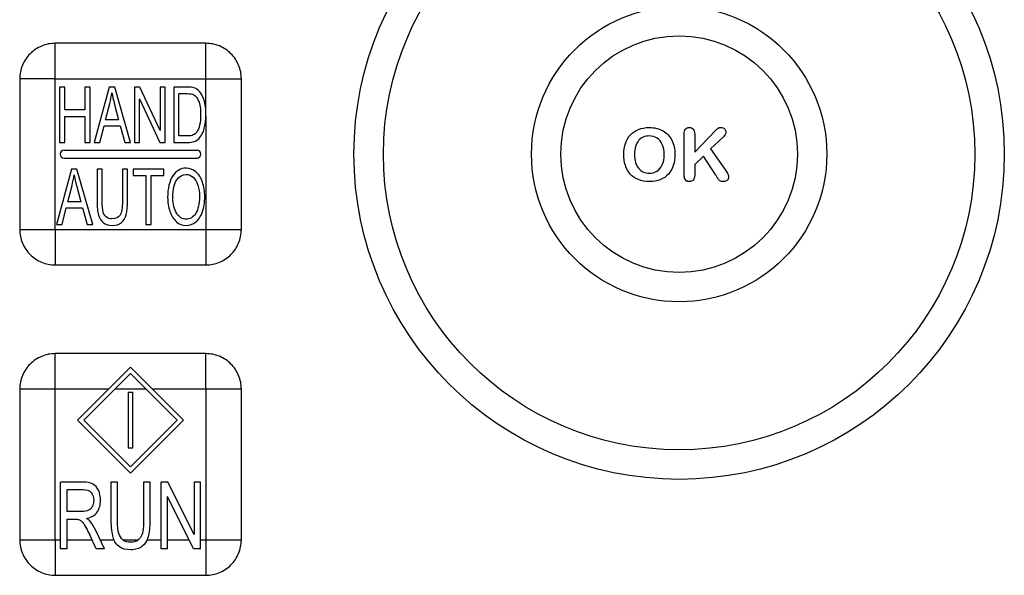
# Model space of a CAD drawing. Header units: millimetres. Extents: x 0 to 1400, y 0 to 1300.
# Tile 37 of 78: x 524 to 569, y 759 to 785. Entities that reach past the tile are written whole.
import ezdxf

# ---------------------------------------------------------------- set-up
doc = ezdxf.new("R2010")
doc.units = ezdxf.units.MM
doc.header["$LTSCALE"] = 84.740741
doc.layers.add('00_COMPONENTS', color=7, linetype='CONTINUOUS')

msp = doc.modelspace()

# ---------------------------------------------------------------- linework, layer by layer
at = {"layer": '00_COMPONENTS', "color": 9, "linetype": 'CONTINUOUS'}
for p, q in [((525.747, 775.083), (525.747, 783.483)), ((525.747, 781.883), (534.147, 781.883)), ((532.547, 780.36), (532.547, 781.883)), ((532.547, 780.178), (532.547, 773.482)), ((524.146, 775.083), (532.547, 775.083)), ((525.747, 761.083), (525.747, 769.483)), ((528.155, 767.883), (525.747, 767.883)), ((529.855, 767.883), (528.438, 767.883)), ((534.147, 767.883), (530.138, 767.883)), ((532.547, 767.883), (532.547, 759.482)), ((524.146, 761.083), (525.994, 761.083)), ((526.292, 761.083), (527.412, 761.083)), ((527.785, 761.083), (528.392, 761.083)), ((528.811, 761.083), (529.489, 761.083)), ((529.9, 761.083), (530.526, 761.083)), ((530.812, 761.083), (531.793, 761.083)), ((532.299, 761.083), (532.547, 761.083))]:
    msp.add_line(p, q, dxfattribs=at)
at = {"layer": '00_COMPONENTS', "color": 7, "linetype": 'CONTINUOUS'}
for p, q in [((532.547, 783.483), (525.747, 783.483)), ((524.147, 781.883), (524.147, 775.083)), ((534.147, 775.083), (534.147, 781.883)), ((525.947, 781.508), (525.947, 779.008)), ((526.178, 781.508), (525.947, 781.508)), ((526.178, 780.481), (526.178, 781.508)), ((527.088, 781.508), (527.088, 780.481)), ((527.319, 781.508), (527.088, 781.508)), ((527.319, 779.008), (527.319, 781.508)), ((528.185, 781.508), (527.513, 779.008)), ((528.434, 781.508), (528.185, 781.508)), ((529.151, 779.008), (528.434, 781.508)), ((529.333, 781.508), (529.333, 779.008)), ((529.571, 781.508), (529.333, 781.508)), ((530.49, 779.545), (529.571, 781.508)), ((530.49, 781.508), (530.49, 779.545)), ((530.712, 781.508), (530.49, 781.508)), ((530.712, 779.008), (530.712, 781.508)), ((531.101, 781.508), (531.101, 779.008)), ((531.704, 781.508), (531.101, 781.508)), ((529.555, 779.008), (529.555, 780.972)), ((529.555, 780.972), (530.474, 779.008)), ((531.333, 779.303), (531.333, 781.213)), ((531.333, 781.213), (531.7, 781.213)), ((528.018, 780.035), (528.21, 780.768)), ((528.428, 780.727), (528.611, 780.035)), ((527.088, 780.481), (526.178, 780.481)), ((526.178, 779.008), (526.178, 780.186)), ((526.178, 780.186), (527.088, 780.186)), ((527.088, 780.186), (527.088, 779.008)), ((527.759, 779.008), (527.951, 779.765)), ((527.951, 779.765), (528.683, 779.765)), ((528.611, 780.035), (528.018, 780.035)), ((528.683, 779.765), (528.887, 779.008)), ((531.706, 779.303), (531.333, 779.303)), ((554.12, 777.639), (554.12, 779.393)), ((554.598, 778.566), (555.537, 779.545)), ((554.598, 779.393), (554.598, 778.566)), ((555.9, 779.268), (555.319, 778.717)), ((525.947, 779.008), (526.178, 779.008)), ((527.088, 779.008), (527.319, 779.008)), ((527.513, 779.008), (527.759, 779.008)), ((528.887, 779.008), (529.151, 779.008)), ((529.333, 779.008), (529.555, 779.008)), ((530.474, 779.008), (530.712, 779.008)), ((531.101, 779.008), (531.733, 779.008)), ((555.319, 778.717), (555.989, 777.758)), ((526.147, 778.658), (532.147, 778.658)), ((526.147, 778.308), (532.147, 778.308)), ((554.989, 778.397), (554.598, 778.022)), ((555.554, 777.528), (554.989, 778.397)), ((554.598, 778.022), (554.598, 777.534)), ((526.482, 777.808), (525.81, 775.308)), ((526.731, 777.808), (526.482, 777.808)), ((527.448, 775.308), (526.731, 777.808)), ((527.636, 777.808), (527.636, 776.364)), ((527.868, 777.808), (527.636, 777.808)), ((527.868, 776.365), (527.868, 777.808)), ((528.781, 777.808), (528.781, 776.365)), ((529.013, 777.808), (528.781, 777.808)), ((529.013, 776.364), (529.013, 777.808)), ((529.267, 777.808), (529.267, 777.513)), ((530.654, 777.808), (529.267, 777.808)), ((529.267, 777.513), (529.843, 777.513)), ((529.843, 777.513), (529.843, 775.308)), ((530.075, 775.308), (530.075, 777.513)), ((530.075, 777.513), (530.654, 777.513)), ((530.654, 777.513), (530.654, 777.808)), ((526.315, 776.335), (526.507, 777.068)), ((526.725, 777.027), (526.908, 776.335)), ((526.056, 775.308), (526.248, 776.065)), ((526.248, 776.065), (526.98, 776.065)), ((526.908, 776.335), (526.315, 776.335)), ((526.98, 776.065), (527.184, 775.308)), ((525.81, 775.308), (526.056, 775.308)), ((527.184, 775.308), (527.448, 775.308)), ((529.843, 775.308), (530.075, 775.308)), ((525.747, 773.483), (532.547, 773.483)), ((532.547, 769.483), (525.747, 769.483)), ((526.755, 766.483), (529.147, 768.874)), ((529.147, 768.592), (527.038, 766.483)), ((529.147, 768.874), (531.538, 766.483)), ((531.255, 766.483), (529.147, 768.592)), ((524.147, 767.883), (524.147, 761.083)), ((529.047, 767.733), (529.047, 765.233)), ((529.247, 767.733), (529.047, 767.733)), ((529.247, 765.233), (529.247, 767.733)), ((534.147, 761.083), (534.147, 767.883)), ((526.755, 766.483), (529.147, 764.092)), ((529.147, 764.374), (527.038, 766.483)), ((531.255, 766.483), (529.147, 764.374)), ((529.147, 764.092), (531.538, 766.483)), ((529.047, 765.233), (529.247, 765.233)), ((525.994, 760.683), (525.994, 763.683)), ((526.992, 763.683), (525.994, 763.683)), ((528.264, 763.683), (528.264, 761.95)), ((528.562, 763.683), (528.264, 763.683)), ((528.562, 761.952), (528.562, 763.683)), ((529.736, 763.683), (529.736, 761.952)), ((530.034, 763.683), (529.736, 763.683)), ((530.034, 761.95), (530.034, 763.683)), ((530.526, 760.683), (530.526, 763.683)), ((530.832, 763.683), (530.526, 763.683)), ((532.014, 761.328), (530.832, 763.683)), ((532.014, 763.683), (532.014, 761.328)), ((532.299, 763.683), (532.014, 763.683)), ((532.299, 760.683), (532.299, 763.683)), ((526.292, 762.359), (526.292, 763.351)), ((526.292, 763.351), (527.004, 763.351)), ((530.812, 760.683), (530.812, 763.04)), ((531.994, 760.683), (530.812, 763.04)), ((526.932, 762.359), (526.292, 762.359)), ((526.292, 760.683), (526.292, 762.015)), ((526.292, 762.015), (526.637, 762.015)), ((527.977, 760.683), (527.586, 761.499)), ((527.603, 760.683), (527.305, 761.307)), ((526.292, 760.683), (525.994, 760.683)), ((527.977, 760.683), (527.603, 760.683)), ((530.812, 760.683), (530.526, 760.683)), ((532.299, 760.683), (531.994, 760.683)), ((525.747, 759.483), (532.547, 759.483))]:
    msp.add_line(p, q, dxfattribs=at)
for radius in [14.671, 13.339, 6.661, 5.339]:
    msp.add_circle((553.897, 778.483), radius, dxfattribs=at)
for centre, radius, start, end in [((529.626, 780.273), 2.922, 0.8367, 1.6986), ((529.235, 780.271), 3.313, 358.3974, 0.0167), ((529.516, 780.272), 3.032, 359.9974, 0.8368), ((555.743, 779.517), 0.161, 117.0621, 124.9562), ((526.147, 778.483), 0.175, 90, 270), ((532.147, 778.483), 0.175, 270, 90), ((555.035, 777.54), 0.913, 183.3315, 184.6159), ((562.207, 781.406), 7.701, 210.2415, 211.1706), ((561.633, 781.061), 7.031, 211.1838, 211.3899), ((554.357, 777.488), 0.244, 236.1568, 241.0868)]:
    msp.add_arc(centre, radius, start, end, dxfattribs=at)
for points, knots in [([(525.747, 783.483), (525.539, 783.483), (525.118, 783.399), (524.586, 783.044), (524.23, 782.512), (524.147, 782.091), (524.147, 781.883)], [0, 0, 0, 0, 0.250027, 0.499994, 0.749971, 1, 1, 1, 1]), ([(534.147, 781.883), (534.147, 782.091), (534.063, 782.512), (533.707, 783.044), (533.175, 783.4), (532.755, 783.483), (532.547, 783.483)], [0, 0, 0, 0, 0.250027, 0.499994, 0.749971, 1, 1, 1, 1]), ([(524.147, 775.083), (524.147, 774.875), (524.23, 774.454), (524.586, 773.922), (525.118, 773.566), (525.539, 773.483), (525.747, 773.483)], [0, 0, 0, 0, 0.250027, 0.499994, 0.749971, 1, 1, 1, 1]), ([(532.547, 773.483), (532.755, 773.483), (533.175, 773.566), (533.707, 773.922), (534.063, 774.454), (534.146, 774.875), (534.147, 775.083)], [0, 0, 0, 0, 0.250027, 0.499994, 0.749971, 1, 1, 1, 1]), ([(525.747, 769.483), (525.539, 769.483), (525.118, 769.399), (524.586, 769.044), (524.23, 768.512), (524.147, 768.091), (524.147, 767.883)], [0, 0, 0, 0, 0.250027, 0.499994, 0.749971, 1, 1, 1, 1]), ([(534.147, 767.883), (534.147, 768.091), (534.063, 768.512), (533.707, 769.044), (533.175, 769.4), (532.755, 769.483), (532.547, 769.483)], [0, 0, 0, 0, 0.250027, 0.499994, 0.749971, 1, 1, 1, 1]), ([(524.147, 761.083), (524.147, 760.875), (524.23, 760.454), (524.586, 759.922), (525.118, 759.566), (525.539, 759.483), (525.747, 759.483)], [0, 0, 0, 0, 0.250027, 0.499994, 0.749971, 1, 1, 1, 1]), ([(528.811, 761.083), (528.808, 761.085), (528.716, 761.152), (528.652, 761.252), (528.616, 761.375)], [0, 0, 0, 0, 0.031888, 1, 1, 1, 1]), ([(532.547, 759.483), (532.755, 759.483), (533.175, 759.566), (533.707, 759.922), (534.063, 760.454), (534.146, 760.875), (534.147, 761.083)], [0, 0, 0, 0, 0.250027, 0.499994, 0.749971, 1, 1, 1, 1])]:
    msp.add_open_spline(points, degree=3, knots=knots, dxfattribs=at)
at = {"layer": '00_COMPONENTS', "color": 9, "linetype": 'CONTINUOUS'}
for points in [[(532.547, 781.883), (532.56, 781.895), (532.542, 781.939), (532.548, 781.99), (532.546, 782.044), (532.547, 782.116), (532.547, 782.205), (532.547, 782.347), (532.547, 782.524), (532.547, 782.734), (532.547, 782.907), (532.547, 783.044), (532.547, 783.145), (532.547, 783.243), (532.546, 783.323), (532.547, 783.384), (532.546, 783.424), (532.549, 783.458), (532.545, 783.473), (532.549, 783.483), (532.547, 783.483)], [(525.747, 781.883), (525.734, 781.896), (525.69, 781.878), (525.64, 781.884), (525.585, 781.883), (525.514, 781.883), (525.424, 781.883), (525.282, 781.883), (525.106, 781.883), (524.896, 781.883), (524.722, 781.883), (524.586, 781.883), (524.485, 781.883), (524.387, 781.883), (524.307, 781.883), (524.245, 781.883), (524.205, 781.882), (524.171, 781.885), (524.157, 781.881), (524.147, 781.885), (524.147, 781.883)], [(525.747, 775.083), (525.734, 775.071), (525.751, 775.027), (525.745, 774.976), (525.747, 774.921), (525.746, 774.85), (525.747, 774.761), (525.747, 774.618), (525.747, 774.442), (525.747, 774.232), (525.747, 774.059), (525.747, 773.922), (525.747, 773.821), (525.747, 773.723), (525.747, 773.643), (525.746, 773.582), (525.748, 773.541), (525.744, 773.507), (525.749, 773.493), (525.745, 773.483), (525.747, 773.483)], [(532.547, 775.083), (532.559, 775.07), (532.603, 775.088), (532.654, 775.082), (532.708, 775.083), (532.78, 775.083), (532.869, 775.083), (533.011, 775.083), (533.188, 775.083), (533.398, 775.083), (533.571, 775.083), (533.708, 775.083), (533.808, 775.083), (533.907, 775.083), (533.986, 775.083), (534.048, 775.083), (534.088, 775.084), (534.122, 775.081), (534.136, 775.085), (534.147, 775.081), (534.147, 775.083)], [(532.547, 767.883), (532.56, 767.895), (532.542, 767.939), (532.548, 767.99), (532.546, 768.044), (532.547, 768.116), (532.547, 768.205), (532.547, 768.347), (532.547, 768.524), (532.547, 768.734), (532.547, 768.907), (532.547, 769.044), (532.547, 769.145), (532.547, 769.243), (532.546, 769.323), (532.547, 769.384), (532.546, 769.424), (532.549, 769.458), (532.545, 769.473), (532.549, 769.483), (532.547, 769.483)], [(525.747, 767.883), (525.734, 767.896), (525.69, 767.878), (525.64, 767.884), (525.585, 767.883), (525.514, 767.883), (525.424, 767.883), (525.282, 767.883), (525.106, 767.883), (524.896, 767.883), (524.722, 767.883), (524.586, 767.883), (524.485, 767.883), (524.387, 767.883), (524.307, 767.883), (524.245, 767.883), (524.205, 767.882), (524.171, 767.885), (524.157, 767.881), (524.147, 767.885), (524.147, 767.883)], [(525.747, 761.083), (525.734, 761.071), (525.751, 761.027), (525.745, 760.976), (525.747, 760.921), (525.746, 760.85), (525.747, 760.761), (525.747, 760.618), (525.747, 760.442), (525.747, 760.232), (525.747, 760.059), (525.747, 759.922), (525.747, 759.821), (525.747, 759.723), (525.747, 759.643), (525.746, 759.582), (525.748, 759.541), (525.744, 759.507), (525.749, 759.493), (525.745, 759.483), (525.747, 759.483)], [(532.547, 761.083), (532.559, 761.07), (532.603, 761.088), (532.654, 761.082), (532.708, 761.083), (532.78, 761.083), (532.869, 761.083), (533.011, 761.083), (533.188, 761.083), (533.398, 761.083), (533.571, 761.083), (533.708, 761.083), (533.808, 761.083), (533.907, 761.083), (533.986, 761.083), (534.048, 761.083), (534.088, 761.084), (534.122, 761.081), (534.136, 761.085), (534.147, 761.081), (534.147, 761.083)]]:
    msp.add_open_spline(points, degree=3, knots=[0, 0, 0, 0, 0.033791, 0.067165, 0.100827, 0.134443, 0.201498, 0.268311, 0.401091, 0.532512, 0.662128, 0.726004, 0.788993, 0.850701, 0.910285, 0.93867, 0.965269, 0.988176, 0.996476, 1, 1, 1, 1], dxfattribs=at)
at = {"layer": '00_COMPONENTS', "color": 7, "linetype": 'CONTINUOUS'}
for points in [[(532.016, 781.472), (531.944, 781.496), (531.84, 781.508), (531.704, 781.508)], [(532.272, 781.292), (532.201, 781.378), (532.116, 781.438), (532.016, 781.472)], [(528.21, 780.768), (528.251, 780.925), (528.282, 781.085), (528.304, 781.245)], [(528.304, 781.245), (528.331, 781.109), (528.373, 780.937), (528.428, 780.727)], [(531.7, 781.213), (531.838, 781.213), (531.938, 781.196), (532, 781.162)], [(532, 781.162), (532.086, 781.114), (532.159, 781.019), (532.218, 780.879)], [(532.479, 780.865), (532.433, 781.039), (532.364, 781.181), (532.272, 781.292)], [(532.218, 780.879), (532.278, 780.739), (532.309, 780.538), (532.309, 780.277)], [(532.547, 780.36), (532.541, 780.546), (532.518, 780.715), (532.479, 780.865)], [(532.309, 780.277), (532.309, 780.087), (532.294, 779.927), (532.263, 779.794)], [(532.501, 779.767), (532.527, 779.889), (532.542, 780.025), (532.547, 780.178)], [(532.263, 779.794), (532.232, 779.661), (532.19, 779.557), (532.135, 779.479)], [(532.382, 779.402), (532.43, 779.497), (532.47, 779.62), (532.501, 779.767)], [(551.7, 779.355), (551.799, 779.461), (551.92, 779.541), (552.061, 779.598)], [(552.061, 779.598), (552.203, 779.654), (552.364, 779.683), (552.544, 779.683)], [(552.544, 779.683), (552.789, 779.683), (552.998, 779.633), (553.174, 779.533)], [(554.12, 779.393), (554.12, 779.49), (554.141, 779.562), (554.183, 779.611)], [(554.183, 779.611), (554.225, 779.659), (554.283, 779.683), (554.357, 779.683)], [(554.357, 779.683), (554.428, 779.683), (554.486, 779.659), (554.531, 779.611)], [(554.531, 779.611), (554.576, 779.562), (554.598, 779.49), (554.598, 779.393)], [(555.537, 779.545), (555.582, 779.591), (555.619, 779.627), (555.651, 779.649)], [(555.67, 779.661), (555.699, 779.675), (555.735, 779.683), (555.778, 779.683)], [(555.778, 779.683), (555.846, 779.683), (555.902, 779.662), (555.944, 779.622)], [(555.944, 779.622), (555.986, 779.582), (556.008, 779.533), (556.008, 779.475)], [(531.977, 779.349), (531.912, 779.318), (531.821, 779.303), (531.706, 779.303)], [(532.135, 779.479), (532.096, 779.422), (532.043, 779.38), (531.977, 779.349)], [(532.013, 779.05), (532.094, 779.078), (532.165, 779.12), (532.222, 779.175)], [(532.222, 779.175), (532.279, 779.23), (532.333, 779.306), (532.382, 779.402)], [(551.474, 778.968), (551.525, 779.12), (551.601, 779.248), (551.7, 779.355)], [(552.279, 779.248), (552.198, 779.213), (552.127, 779.16), (552.07, 779.092)], [(552.544, 779.303), (552.448, 779.303), (552.359, 779.284), (552.279, 779.248)], [(552.9, 779.205), (552.797, 779.269), (552.678, 779.303), (552.544, 779.303)], [(553.139, 778.918), (553.084, 779.044), (553.003, 779.14), (552.9, 779.205)], [(553.174, 779.533), (553.349, 779.433), (553.483, 779.293), (553.573, 779.11)], [(556.008, 779.475), (556.008, 779.404), (555.971, 779.335), (555.9, 779.268)], [(531.733, 779.008), (531.838, 779.008), (531.932, 779.022), (532.013, 779.05)], [(551.397, 778.469), (551.397, 778.65), (551.422, 778.817), (551.474, 778.968)], [(551.931, 778.828), (551.897, 778.722), (551.881, 778.601), (551.881, 778.469)], [(552.07, 779.092), (552.012, 779.023), (551.965, 778.934), (551.931, 778.828)], [(553.224, 778.469), (553.224, 778.641), (553.195, 778.791), (553.139, 778.918)], [(553.573, 779.11), (553.663, 778.926), (553.708, 778.712), (553.708, 778.466)], [(551.47, 777.975), (551.421, 778.126), (551.397, 778.292), (551.397, 778.469)], [(551.881, 778.469), (551.881, 778.334), (551.897, 778.213), (551.931, 778.105)], [(553.132, 777.998), (553.193, 778.125), (553.224, 778.283), (553.224, 778.469)], [(553.708, 778.466), (553.708, 778.283), (553.682, 778.117), (553.634, 777.969)], [(531.659, 777.852), (531.412, 777.852), (531.21, 777.735), (531.055, 777.5)], [(532.095, 777.686), (531.966, 777.796), (531.82, 777.852), (531.659, 777.852)], [(551.692, 777.583), (551.595, 777.692), (551.521, 777.822), (551.47, 777.975)], [(551.931, 778.105), (551.965, 777.996), (552.013, 777.906), (552.074, 777.835)], [(552.074, 777.835), (552.136, 777.764), (552.206, 777.711), (552.287, 777.676)], [(552.887, 777.714), (552.99, 777.776), (553.071, 777.869), (553.132, 777.998)], [(553.634, 777.969), (553.584, 777.819), (553.51, 777.69), (553.412, 777.581)], [(526.507, 777.068), (526.547, 777.225), (526.579, 777.385), (526.601, 777.545)], [(526.601, 777.545), (526.627, 777.409), (526.67, 777.237), (526.725, 777.027)], [(531.055, 777.5), (530.899, 777.264), (530.821, 776.94), (530.821, 776.526)], [(531.236, 777.325), (531.355, 777.486), (531.495, 777.567), (531.66, 777.567)], [(531.66, 777.567), (531.775, 777.567), (531.879, 777.525), (531.972, 777.441)], [(531.972, 777.441), (532.065, 777.358), (532.135, 777.24), (532.183, 777.088)], [(532.392, 777.225), (532.324, 777.423), (532.225, 777.576), (532.095, 777.686)], [(552.058, 777.332), (551.912, 777.391), (551.789, 777.474), (551.692, 777.583)], [(552.287, 777.676), (552.367, 777.64), (552.454, 777.623), (552.551, 777.623)], [(552.551, 777.623), (552.673, 777.623), (552.784, 777.653), (552.887, 777.714)], [(553.412, 777.581), (553.312, 777.471), (553.191, 777.388), (553.048, 777.33)], [(554.124, 777.487), (554.121, 777.524), (554.12, 777.575), (554.12, 777.639)], [(554.133, 777.412), (554.129, 777.429), (554.127, 777.447), (554.125, 777.466)], [(554.152, 777.362), (554.144, 777.377), (554.138, 777.394), (554.133, 777.412)], [(554.598, 777.534), (554.598, 777.434), (554.576, 777.362), (554.53, 777.314)], [(555.738, 777.285), (555.696, 777.314), (555.661, 777.351), (555.631, 777.399)], [(555.989, 777.758), (556.036, 777.69), (556.071, 777.632), (556.095, 777.582)], [(556.131, 777.437), (556.131, 777.384), (556.11, 777.339), (556.068, 777.301)], [(556.095, 777.582), (556.118, 777.532), (556.131, 777.484), (556.131, 777.437)], [(531.06, 776.52), (531.06, 776.896), (531.118, 777.165), (531.236, 777.325)], [(532.183, 777.088), (532.231, 776.937), (532.256, 776.759), (532.256, 776.556)], [(532.495, 776.555), (532.495, 776.804), (532.46, 777.027), (532.392, 777.225)], [(552.554, 777.243), (552.369, 777.243), (552.203, 777.273), (552.058, 777.332)], [(553.048, 777.33), (552.903, 777.272), (552.739, 777.243), (552.554, 777.243)], [(554.221, 777.285), (554.192, 777.305), (554.169, 777.331), (554.152, 777.362)], [(554.357, 777.243), (554.315, 777.243), (554.276, 777.254), (554.239, 777.275)], [(554.53, 777.314), (554.486, 777.267), (554.428, 777.243), (554.357, 777.243)], [(555.9, 777.243), (555.833, 777.243), (555.78, 777.257), (555.738, 777.285)], [(556.068, 777.301), (556.026, 777.262), (555.971, 777.243), (555.9, 777.243)], [(530.821, 776.526), (530.821, 776.306), (530.854, 776.097), (530.921, 775.901)], [(531.229, 775.808), (531.116, 775.982), (531.06, 776.219), (531.06, 776.52)], [(532.256, 776.556), (532.256, 776.234), (532.199, 775.985), (532.087, 775.811)], [(532.387, 775.874), (532.459, 776.074), (532.495, 776.3), (532.495, 776.555)], [(527.636, 776.364), (527.636, 776.097), (527.658, 775.889), (527.702, 775.736)], [(527.91, 775.884), (527.881, 775.987), (527.868, 776.147), (527.868, 776.365)], [(528.781, 776.365), (528.781, 776.051), (528.744, 775.838), (528.672, 775.729)], [(528.953, 775.765), (528.992, 775.912), (529.013, 776.111), (529.013, 776.364)], [(527.702, 775.736), (527.747, 775.582), (527.821, 775.467), (527.926, 775.386)], [(528.055, 775.647), (527.986, 775.702), (527.938, 775.782), (527.91, 775.884)], [(528.308, 775.564), (528.208, 775.564), (528.124, 775.591), (528.055, 775.647)], [(528.672, 775.729), (528.599, 775.618), (528.478, 775.564), (528.308, 775.564)], [(528.737, 775.403), (528.841, 775.496), (528.912, 775.617), (528.953, 775.765)], [(530.921, 775.901), (530.988, 775.704), (531.086, 775.548), (531.216, 775.435)], [(531.657, 775.548), (531.485, 775.548), (531.343, 775.634), (531.229, 775.808)], [(532.087, 775.811), (531.974, 775.635), (531.831, 775.548), (531.657, 775.548)], [(532.083, 775.419), (532.214, 775.521), (532.316, 775.673), (532.387, 775.874)], [(527.926, 775.386), (528.03, 775.306), (528.164, 775.265), (528.329, 775.265)], [(528.329, 775.265), (528.497, 775.265), (528.633, 775.311), (528.737, 775.403)], [(531.216, 775.435), (531.345, 775.322), (531.493, 775.265), (531.658, 775.265)], [(531.658, 775.265), (531.809, 775.265), (531.951, 775.316), (532.083, 775.419)], [(527.449, 763.601), (527.345, 763.654), (527.191, 763.683), (526.992, 763.683)], [(527.004, 763.351), (527.17, 763.351), (527.293, 763.304), (527.369, 763.214)], [(527.369, 763.214), (527.446, 763.122), (527.486, 763.006), (527.486, 762.864)], [(527.698, 763.316), (527.636, 763.452), (527.554, 763.548), (527.449, 763.601)], [(527.793, 762.864), (527.793, 763.028), (527.761, 763.18), (527.698, 763.316)], [(527.486, 762.864), (527.486, 762.766), (527.466, 762.676), (527.426, 762.594)], [(527.638, 762.326), (527.741, 762.471), (527.793, 762.652), (527.793, 762.864)], [(527.251, 762.414), (527.174, 762.377), (527.067, 762.359), (526.932, 762.359)], [(527.159, 762.048), (527.374, 762.087), (527.534, 762.179), (527.638, 762.326)], [(527.426, 762.594), (527.386, 762.512), (527.328, 762.451), (527.251, 762.414)], [(526.637, 762.015), (526.714, 762.015), (526.769, 762.009), (526.803, 761.999)], [(526.803, 761.999), (526.849, 761.984), (526.894, 761.958), (526.938, 761.92)], [(526.938, 761.92), (526.983, 761.882), (527.033, 761.815), (527.089, 761.72)], [(527.338, 761.898), (527.297, 761.948), (527.237, 761.997), (527.159, 762.048)], [(527.586, 761.499), (527.508, 761.659), (527.425, 761.792), (527.338, 761.898)], [(528.264, 761.95), (528.264, 761.63), (528.292, 761.381), (528.349, 761.196)], [(528.616, 761.375), (528.579, 761.497), (528.562, 761.69), (528.562, 761.952)], [(529.736, 761.952), (529.736, 761.575), (529.688, 761.319), (529.596, 761.188)], [(529.957, 761.232), (530.008, 761.407), (530.034, 761.647), (530.034, 761.95)], [(527.089, 761.72), (527.145, 761.624), (527.219, 761.488), (527.305, 761.307)], [(528.349, 761.196), (528.362, 761.156), (528.376, 761.119), (528.392, 761.083)], [(528.637, 760.777), (528.531, 760.852), (528.45, 760.954), (528.392, 761.083)], [(528.811, 761.083), (528.899, 761.021), (529.004, 760.99), (529.128, 760.99)], [(529.128, 760.99), (529.278, 760.99), (529.398, 761.021), (529.489, 761.083)], [(529.596, 761.188), (529.567, 761.147), (529.531, 761.111), (529.489, 761.083)], [(529.9, 761.083), (529.847, 760.971), (529.774, 760.876), (529.679, 760.798)], [(529.9, 761.083), (529.923, 761.13), (529.941, 761.179), (529.957, 761.232)], [(529.154, 760.632), (528.943, 760.632), (528.771, 760.681), (528.637, 760.777)], [(529.679, 760.798), (529.546, 760.687), (529.371, 760.632), (529.154, 760.632)]]:
    msp.add_open_spline(points, degree=3, dxfattribs=at)

doc.saveas('drawing.dxf')
